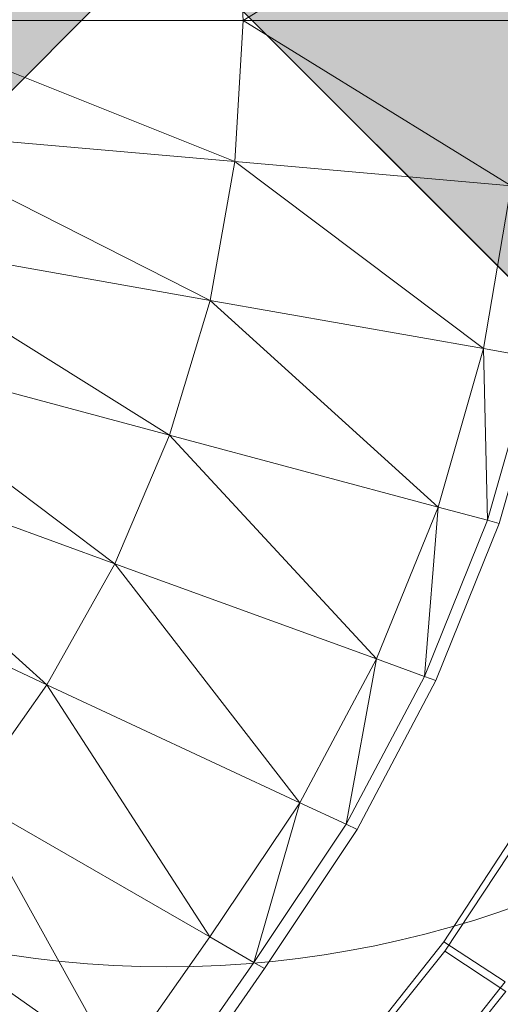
# Model space of a CAD drawing. Header units: metres. Extents: x 391.1 to 427.5, y 12.7 to 28.4.
# Tile 102 of 151: x 408.1991 to 408.2457, y 27.1358 to 27.2312. Entities that reach past the tile are written whole.
import ezdxf

# ---------------------------------------------------------------- set-up
doc = ezdxf.new("R2010")
doc.units = ezdxf.units.M
for name, color, linetype, lineweight in [('A-DETL-____-MBND', 7, 'Continuous', 18), ('A-DETL-GENF-OTLN', 7, 'Continuous', 18), ('A-GENM-____-OTLN', 7, 'Continuous', 18)]:
    doc.layers.add(name, color=color, linetype=linetype, lineweight=lineweight)

# ---------------------------------------------------------------- blocks, each defined once
blk = doc.blocks.new('Family - LONDR55-XX_ZZ-ARQ-CAA-M3D-Londres55-154724-04_ENLLUMENAT_P1')
at = {"layer": 'A-DETL-____-MBND', "color": 253, "true_color": 0xaaaaaa}
for p, q in [((0.252461, 0.110431), (0.267384, 0.078427)), ((0.243594, 0.104963), (0.255646, 0.07185)), ((0.267384, 0.078427), (0.243594, 0.104963)), ((0.234079, 0.100497), (0.24318, 0.066533)), ((0.234079, 0.100497), (0.255646, 0.07185)), ((0.224034, 0.097181), (0.230128, 0.062619)), ((0.224034, 0.097181), (0.24318, 0.066533)), ((0.213611, 0.095138), (0.216666, 0.060222)), ((0.213611, 0.095138), (0.230128, 0.062619)), ((0.288278, 0.094716), (0.304505, 0.071542)), ((0.202992, 0.094448), (0.202992, 0.059414)), ((0.202992, 0.094448), (0.216666, 0.060222)), ((0.278286, 0.086104), (0.267384, 0.078427)), ((0.278286, 0.086104), (0.291826, 0.062652)), ((0.304505, 0.071542), (0.278286, 0.086104)), ((0.267384, 0.078427), (0.255646, 0.07185)), ((0.267384, 0.078427), (0.278813, 0.053918)), ((0.291826, 0.062652), (0.267384, 0.078427)), ((0.255646, 0.07185), (0.24318, 0.066533)), ((0.255646, 0.07185), (0.264881, 0.046478)), ((0.255646, 0.07185), (0.278813, 0.053918)), ((0.304505, 0.071542), (0.291826, 0.062652)), ((0.307342, 0.067489), (0.2943, 0.058368)), ((0.24318, 0.066533), (0.230128, 0.062619)), ((0.24318, 0.066533), (0.250154, 0.040505)), ((0.24318, 0.066533), (0.264881, 0.046478)), ((0.308022, 0.066519), (0.294892, 0.057342)), ((0.230128, 0.062619), (0.216666, 0.060222)), ((0.230128, 0.062619), (0.234803, 0.036108)), ((0.230128, 0.062619), (0.250154, 0.040505)), ((0.291826, 0.062652), (0.278813, 0.053918)), ((0.291826, 0.062652), (0.2943, 0.058368)), ((0.189317, 0.060222), (0.202992, 0.059414)), ((0.216666, 0.060222), (0.202992, 0.059414)), ((0.216666, 0.060222), (0.21901, 0.033428)), ((0.216666, 0.060222), (0.234803, 0.036108)), ((0.202992, 0.059414), (0.186973, 0.033428)), ((0.202992, 0.059414), (0.202992, 0.032527)), ((0.202992, 0.059414), (0.21901, 0.033428)), ((0.278813, 0.053918), (0.2943, 0.058368)), ((0.2943, 0.058368), (0.280904, 0.049434)), ((0.2943, 0.058368), (0.294892, 0.057342)), ((0.294892, 0.057342), (0.281405, 0.048361)), ((0.278813, 0.053918), (0.264881, 0.046478)), ((0.278813, 0.053918), (0.280904, 0.049434)), ((0.264881, 0.046478), (0.280904, 0.049434)), ((0.280904, 0.049434), (0.266573, 0.041829)), ((0.280904, 0.049434), (0.281405, 0.048361)), ((0.281405, 0.048361), (0.266978, 0.040716)), ((0.292311, 0.039954), (0.303103, 0.048527)), ((0.292311, 0.039954), (0.303103, 0.048527)), ((0.303103, 0.048527), (0.292311, 0.039954)), ((0.292311, 0.039954), (0.303103, 0.048527)), ((0.293197, 0.039866), (0.304041, 0.048566)), ((0.293197, 0.039866), (0.304041, 0.048566)), ((0.264881, 0.046478), (0.250154, 0.040505)), ((0.264881, 0.046478), (0.266573, 0.041829)), ((0.307471, 0.042981), (0.296184, 0.034014)), ((0.307471, 0.042981), (0.296184, 0.034014)), ((0.297095, 0.033944), (0.308435, 0.043042)), ((0.297095, 0.033944), (0.308435, 0.043042)), ((0.250154, 0.040505), (0.266573, 0.041829)), ((0.266573, 0.041829), (0.251435, 0.035726)), ((0.266573, 0.041829), (0.266978, 0.040716)), ((0.250154, 0.040505), (0.234803, 0.036108)), ((0.250154, 0.040505), (0.251435, 0.035726)), ((0.266978, 0.040716), (0.251741, 0.034582)), ((0.280826, 0.032446), (0.292311, 0.039954)), ((0.280826, 0.032446), (0.292311, 0.039954)), ((0.292311, 0.039954), (0.280826, 0.032446)), ((0.280826, 0.032446), (0.292311, 0.039954)), ((0.281646, 0.032241), (0.293197, 0.039866)), ((0.281646, 0.032241), (0.293197, 0.039866)), ((0.296184, 0.034014), (0.292311, 0.039954)), ((0.292311, 0.039954), (0.296184, 0.034014)), ((0.297095, 0.033944), (0.293197, 0.039866)), ((0.293197, 0.039866), (0.297095, 0.033944)), ((0.234803, 0.036108), (0.21901, 0.033428)), ((0.234803, 0.036108), (0.235662, 0.031235)), ((0.234803, 0.036108), (0.251435, 0.035726)), ((0.251435, 0.035726), (0.235662, 0.031235)), ((0.251435, 0.035726), (0.251741, 0.034582)), ((0.251741, 0.034582), (0.235867, 0.030069))]:
    blk.add_line(p, q, dxfattribs=at)
blk = doc.blocks.new('Family - Inodor P1-154725-04_ENLLUMENAT_P1')
at = {"extrusion": (0, 0, -1), "zscale": -1, "rotation": 180}
blk.add_blockref('Family - LONDR55-XX_ZZ-ARQ-CAA-M3D-Londres55-154724-04_ENLLUMENAT_P1', (0, 0), dxfattribs=at)
blk = doc.blocks.new('LONDR55-XX_ZZ-ARQ-CAA-M3D-Londres55_ifc-1-04_ENLLUMENAT_P1')
at = {"layer": 'A-GENM-____-OTLN', "color": 253, "lineweight": 18, "true_color": 0xaaaaaa, "rotation": 270}
blk.add_blockref('Family - Inodor P1-154725-04_ENLLUMENAT_P1', (408.280153, 27.43417), dxfattribs=at)
blk = doc.blocks.new('ZYR_06_02_02 Down Superficie - L 01-834878-04_ENLLUMENAT_P1')
at = {"layer": 'A-DETL-GENF-OTLN', "true_color": 0x00c400}
for points in [[(-0.070711, -0.070711), (0, 0), (-0.070711, 0.070711), (-0.086603, 0.05), (-0.096593, 0.025882), (-0.1, 0), (-0.096593, -0.025882), (-0.086603, -0.05)], [(0.070711, -0.070711), (0.086603, -0.05), (0.096593, -0.025882), (0.1, 0), (0.096593, 0.025882), (0.086603, 0.05), (0.070711, 0.070711), (0, 0)]]:
    blk.add_hatch(color=92, dxfattribs=at).paths.add_polyline_path(points)
at = {"layer": 'A-DETL-GENF-OTLN', "color": 92, "true_color": 0x00c400}
for p, q in [((-0.070711, 0.070711), (0.070711, -0.070711)), ((-0.070711, -0.070711), (0.070711, 0.070711)), ((-0.070711, -0.070711), (0, 0)), ((0, 0), (0.070711, -0.070711))]:
    blk.add_line(p, q, dxfattribs=at)
blk.add_circle((0, 0), 0.1, dxfattribs=at)

msp = doc.modelspace()

# ---------------------------------------------------------------- block references
at = {"lineweight": 5}
msp.add_blockref('LONDR55-XX_ZZ-ARQ-CAA-M3D-Londres55_ifc-1-04_ENLLUMENAT_P1', (0, 0), dxfattribs=at)
at = {"layer": 'A-DETL-GENF-OTLN', "color": 92, "true_color": 0x00c400}
msp.add_blockref('ZYR_06_02_02 Down Superficie - L 01-834878-04_ENLLUMENAT_P1', (408.213357, 27.23946), dxfattribs=at)

doc.saveas('drawing.dxf')
